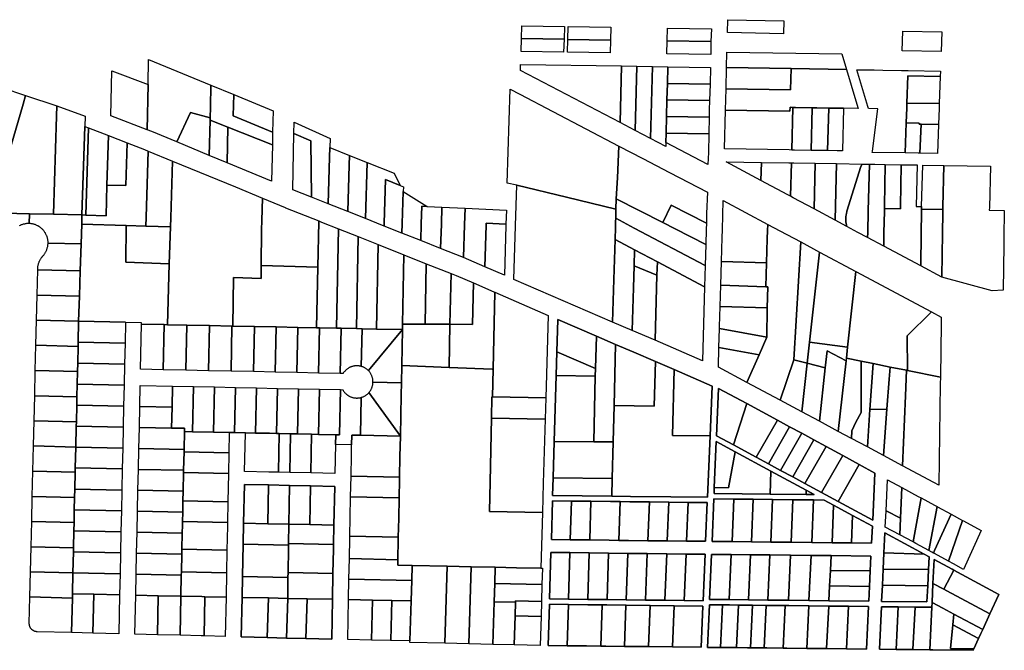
# Model space of a CAD drawing. Header units: feet. Extents: x -20058473 to 1466342, y -20424011 to 753407.
# Tile 58 of 58: x 1456306 to 1466329, y 746987 to 753407. Entities that reach past the tile are written whole.
import ezdxf

# ---------------------------------------------------------------- set-up
doc = ezdxf.new("R2010")
doc.units = ezdxf.units.FT
doc.header["$MEASUREMENT"] = 0
doc.layers.add('vanwert_121013_d_joined', color=247, linetype='Continuous')

msp = doc.modelspace()

# ---------------------------------------------------------------- linework, layer by layer
at = {"layer": 'vanwert_121013_d_joined'}
for points in [[(1461417, 753346), (1461851, 753339), (1461847, 753208), (1461413, 753215), (1461417, 753346)], [(1461890, 753339), (1462324, 753332), (1462320, 753200), (1461886, 753207), (1461890, 753339)], [(1464085, 753396), (1464082, 753264), (1463510, 753276), (1463513, 753407), (1464085, 753396)], [(1462897, 753191), (1462901, 753322), (1463347, 753315), (1463343, 753184), (1462897, 753191)], [(1465296, 753289), (1465694, 753283), (1465686, 753083), (1465289, 753090), (1465296, 753289)], [(1461413, 753215), (1461847, 753208), (1461843, 753077), (1461409, 753084), (1461413, 753215)], [(1461886, 753207), (1462320, 753200), (1462316, 753069), (1461882, 753076), (1461886, 753207)], [(1462897, 753191), (1463343, 753184), (1463340, 753052), (1462894, 753060), (1462897, 753191)], [(1464158, 752909), (1463501, 752919), (1463505, 753077), (1464675, 753058), (1464723, 752900), (1464158, 752909)], [(1457618, 753003), (1458251, 752741), (1458247, 752516), (1458244, 752409), (1458045, 752461), (1457905, 752163), (1457650, 752268), (1457602, 752287), (1457612, 752747), (1457618, 753003)], [(1461403, 752890), (1461405, 752952), (1462432, 752936), (1462418, 752360), (1461403, 752890)], [(1457235, 752430), (1457245, 752888), (1457612, 752747), (1457602, 752287), (1457235, 752430)], [(1462418, 752360), (1462432, 752936), (1462588, 752933), (1462572, 752279), (1462418, 752360)], [(1462572, 752279), (1462588, 752933), (1462746, 752930), (1462728, 752198), (1462572, 752279)], [(1462728, 752198), (1462746, 752930), (1462903, 752928), (1462899, 752759), (1462895, 752590), (1462891, 752422), (1462887, 752253), (1462884, 752156), (1462883, 752117), (1462728, 752198)], [(1463337, 752921), (1463333, 752752), (1462899, 752759), (1462903, 752928), (1463337, 752921)], [(1464175, 752514), (1464148, 752515), (1464147, 752475), (1463490, 752486), (1463496, 752703), (1464153, 752692), (1464158, 752909), (1464723, 752900), (1464819, 752581), (1464840, 752503), (1464692, 752506), (1464636, 752507), (1464541, 752508), (1464419, 752510), (1464373, 752511), (1464203, 752514), (1464175, 752514)], [(1464158, 752909), (1464153, 752692), (1463496, 752703), (1463501, 752919), (1464158, 752909)], [(1465677, 752830), (1465348, 752835), (1465338, 752559), (1465336, 752510), (1465331, 752356), (1465319, 752050), (1464984, 752056), (1464986, 752067), (1465041, 752500), (1464945, 752502), (1464939, 752524), (1464826, 752898), (1465004, 752895), (1465091, 752893), (1465282, 752890), (1465350, 752889), (1465679, 752884), (1465677, 752830)], [(1458485, 752645), (1458480, 752428), (1458881, 752263), (1458878, 752133), (1458426, 752313), (1458244, 752385), (1458244, 752409), (1458247, 752516), (1458251, 752741), (1458485, 752645)], [(1462899, 752759), (1463333, 752752), (1463329, 752583), (1462895, 752590), (1462899, 752759)], [(1465338, 752559), (1465348, 752835), (1465677, 752830), (1465667, 752554), (1465338, 752559)], [(1456366, 752635), (1456340, 752546), (1456017, 751442), (1455865, 751446), (1455754, 751448), (1456099, 752628), (1456125, 752718), (1456366, 752635)], [(1458485, 752645), (1458886, 752480), (1458881, 752263), (1458480, 752428), (1458485, 752645)], [(1462376, 751479), (1461872, 751600), (1461367, 751721), (1461269, 751744), (1461299, 752700), (1461396, 752649), (1462406, 752121), (1462390, 751797), (1462379, 751583), (1462376, 751479)], [(1456685, 752529), (1456682, 752425), (1456651, 751426), (1456404, 751432), (1456017, 751442), (1456340, 752546), (1456366, 752635), (1456685, 752529)], [(1462895, 752590), (1463329, 752583), (1463326, 752488), (1463324, 752415), (1462891, 752422), (1462895, 752590)], [(1465481, 752343), (1465462, 752344), (1465462, 752353), (1465331, 752356), (1465336, 752510), (1465338, 752559), (1465667, 752554), (1465665, 752505), (1465659, 752340), (1465481, 752343)], [(1456682, 752425), (1456685, 752529), (1456971, 752424), (1456968, 752320), (1456940, 751419), (1456651, 751426), (1456682, 752425)], [(1458244, 752409), (1458244, 752385), (1458236, 752026), (1457905, 752163), (1458045, 752461), (1458244, 752409)], [(1463490, 752486), (1464147, 752475), (1464148, 752515), (1464175, 752514), (1464165, 752080), (1464138, 752081), (1463480, 752092), (1463490, 752486)], [(1464165, 752080), (1464175, 752514), (1464203, 752514), (1464373, 752511), (1464363, 752077), (1464192, 752080), (1464165, 752080)], [(1464530, 752075), (1464409, 752076), (1464363, 752077), (1464373, 752511), (1464419, 752510), (1464541, 752508), (1464530, 752075)], [(1464681, 752072), (1464626, 752073), (1464530, 752075), (1464541, 752508), (1464636, 752507), (1464692, 752506), (1464681, 752072)], [(1458426, 752313), (1458418, 751951), (1458236, 752026), (1458244, 752385), (1458426, 752313)], [(1459275, 751601), (1459269, 752173), (1459098, 752248), (1459100, 752363), (1459465, 752198), (1459462, 752105), (1459459, 752006), (1459445, 751533), (1459275, 751601)], [(1462891, 752422), (1463324, 752415), (1463320, 752246), (1462887, 752253), (1462891, 752422)], [(1465331, 752356), (1465462, 752353), (1465462, 752344), (1465481, 752343), (1465470, 752048), (1465451, 752048), (1465319, 752050), (1465331, 752356)], [(1465481, 752343), (1465659, 752340), (1465648, 752045), (1465470, 752048), (1465481, 752343)], [(1456980, 751417), (1456940, 751419), (1456968, 752320), (1457007, 752306), (1456980, 751417)], [(1456980, 751417), (1457007, 752306), (1457210, 752229), (1457194, 751724), (1457185, 751411), (1456980, 751417)], [(1458426, 752313), (1458878, 752133), (1458870, 751764), (1458418, 751951), (1458426, 752313)], [(1459275, 751601), (1459085, 751676), (1459098, 752248), (1459269, 752173), (1459275, 751601)], [(1462887, 752253), (1463320, 752246), (1463316, 752056), (1463312, 751932), (1462884, 752156), (1462887, 752253)], [(1456940, 751419), (1456980, 751417), (1457185, 751411), (1457194, 751724), (1457386, 751718), (1457400, 752155), (1457576, 752085), (1457614, 752070), (1457593, 751398), (1457590, 751306), (1457390, 751312), (1456937, 751326), (1456940, 751419)], [(1457194, 751724), (1457210, 752229), (1457400, 752155), (1457386, 751718), (1457194, 751724)], [(1457844, 751391), (1457841, 751298), (1457590, 751306), (1457593, 751398), (1457614, 752070), (1457863, 751967), (1457844, 751391)], [(1459664, 752025), (1459661, 751926), (1459646, 751453), (1459445, 751533), (1459459, 752006), (1459462, 752105), (1459664, 752025)], [(1463296, 751336), (1462939, 751518), (1462852, 751342), (1462379, 751583), (1462390, 751797), (1462406, 752121), (1462650, 751994), (1462921, 751852), (1463306, 751652), (1463299, 751435), (1463296, 751336)], [(1457844, 751391), (1457863, 751967), (1458227, 751817), (1458502, 751704), (1458776, 751591), (1458771, 751362), (1458769, 751269), (1458765, 750904), (1458763, 750773), (1458484, 750781), (1458474, 750288), (1458467, 750288), (1458237, 750293), (1458007, 750298), (1457810, 750302), (1457829, 750923), (1457841, 751298), (1457844, 751391)], [(1459843, 751953), (1459826, 751382), (1459646, 751453), (1459661, 751926), (1459664, 752025), (1459843, 751953)], [(1460017, 751335), (1460016, 751306), (1459940, 751336), (1459826, 751382), (1459843, 751953), (1460118, 751844), (1460180, 751720), (1460030, 751779), (1460017, 751335)], [(1463852, 751769), (1463496, 751960), (1463857, 751954), (1463852, 751769)], [(1463857, 751954), (1464134, 751949), (1464161, 751949), (1464153, 751609), (1464126, 751623), (1463852, 751769), (1463857, 751954)], [(1464161, 751949), (1464188, 751949), (1464405, 751945), (1464393, 751480), (1464179, 751595), (1464153, 751609), (1464161, 751949)], [(1464393, 751480), (1464405, 751945), (1464622, 751942), (1464608, 751366), (1464393, 751480)], [(1464883, 751937), (1464870, 751911), (1464727, 751458), (1464725, 751449), (1464722, 751441), (1464721, 751432), (1464719, 751424), (1464718, 751415), (1464716, 751406), (1464716, 751398), (1464715, 751389), (1464715, 751380), (1464715, 751371), (1464715, 751363), (1464716, 751354), (1464717, 751345), (1464718, 751337), (1464720, 751328), (1464722, 751319), (1464724, 751311), (1464726, 751303), (1464608, 751366), (1464622, 751942), (1464883, 751937)], [(1464956, 751936), (1464944, 751460), (1464939, 751240), (1464937, 751190), (1464839, 751242), (1464726, 751303), (1464724, 751311), (1464722, 751319), (1464720, 751328), (1464718, 751337), (1464717, 751345), (1464716, 751354), (1464715, 751363), (1464715, 751371), (1464715, 751380), (1464715, 751389), (1464716, 751398), (1464716, 751406), (1464718, 751415), (1464719, 751424), (1464721, 751432), (1464722, 751441), (1464725, 751449), (1464727, 751458), (1464870, 751911), (1464883, 751937), (1464956, 751936)], [(1465104, 751237), (1465102, 751102), (1464937, 751190), (1464939, 751240), (1464944, 751460), (1464956, 751936), (1465010, 751935), (1465115, 751934), (1465108, 751511), (1465108, 751484), (1465108, 751457), (1465104, 751237)], [(1465280, 751931), (1465443, 751928), (1465433, 751506), (1465487, 751505), (1465487, 751478), (1465487, 751451), (1465483, 751230), (1465478, 750901), (1465102, 751102), (1465104, 751237), (1465108, 751457), (1465108, 751484), (1465273, 751482), (1465273, 751509), (1465280, 751931)], [(1465108, 751484), (1465108, 751511), (1465115, 751934), (1465280, 751931), (1465273, 751509), (1465273, 751482), (1465108, 751484)], [(1465487, 751505), (1465498, 751927), (1465715, 751924), (1465704, 751502), (1465704, 751475), (1465487, 751478), (1465487, 751505)], [(1466325, 751214), (1466323, 751111), (1466316, 750652), (1466206, 750647), (1465692, 750787), (1465696, 751017), (1465699, 751226), (1465703, 751448), (1465704, 751475), (1465704, 751502), (1465715, 751924), (1466188, 751916), (1466177, 751494), (1466176, 751467), (1466329, 751464), (1466328, 751437), (1466325, 751214)], [(1460200, 751331), (1460197, 751234), (1460016, 751306), (1460017, 751335), (1460030, 751779), (1460180, 751720), (1460212, 751707), (1460210, 751659), (1460200, 751331)], [(1460454, 751505), (1460399, 751507), (1460394, 751328), (1460388, 751158), (1460197, 751234), (1460200, 751331), (1460210, 751659), (1460454, 751505)], [(1462376, 751479), (1462373, 751387), (1462372, 751348), (1462370, 751290), (1462367, 751170), (1462355, 750763), (1462342, 750329), (1461337, 750763), (1461354, 751309), (1461367, 751721), (1461872, 751600), (1462376, 751479)], [(1458771, 751362), (1458776, 751591), (1459007, 751495), (1459013, 751493), (1459350, 751359), (1459350, 751348), (1459340, 750886), (1458765, 750904), (1458769, 751269), (1458771, 751362)], [(1463284, 750903), (1462562, 751286), (1462373, 751387), (1462376, 751479), (1462379, 751583), (1462852, 751342), (1462978, 751278), (1463290, 751119), (1463284, 750903)], [(1463909, 750933), (1463449, 750947), (1463456, 751191), (1463459, 751269), (1463467, 751565), (1463920, 751323), (1463918, 751260), (1463916, 751177), (1463909, 750933)], [(1460394, 751328), (1460399, 751507), (1460454, 751505), (1460604, 751498), (1460599, 751324), (1460591, 751078), (1460388, 751158), (1460394, 751328)], [(1460835, 751319), (1460825, 750985), (1460591, 751078), (1460599, 751324), (1460604, 751498), (1460840, 751488), (1460835, 751319)], [(1461055, 751315), (1461042, 750891), (1460825, 750985), (1460835, 751319), (1460840, 751488), (1461261, 751469), (1461256, 751325), (1461056, 751334), (1461055, 751315)], [(1463290, 751119), (1462978, 751278), (1462852, 751342), (1462939, 751518), (1463296, 751336), (1463294, 751272), (1463290, 751119)], [(1465699, 751226), (1465696, 751017), (1465692, 750787), (1465478, 750901), (1465483, 751230), (1465487, 751451), (1465487, 751478), (1465704, 751475), (1465703, 751448), (1465699, 751226)], [(1456404, 751432), (1456651, 751426), (1456940, 751419), (1456937, 751326), (1456931, 751124), (1456594, 751131), (1456594, 751138), (1456594, 751144), (1456594, 751151), (1456593, 751158), (1456592, 751165), (1456591, 751172), (1456589, 751178), (1456588, 751185), (1456586, 751192), (1456584, 751198), (1456581, 751205), (1456579, 751211), (1456576, 751217), (1456573, 751224), (1456570, 751230), (1456567, 751236), (1456563, 751241), (1456559, 751247), (1456555, 751253), (1456551, 751258), (1456547, 751263), (1456542, 751269), (1456537, 751274), (1456532, 751278), (1456527, 751283), (1456522, 751287), (1456517, 751292), (1456511, 751296), (1456505, 751300), (1456500, 751303), (1456494, 751307), (1456488, 751310), (1456481, 751313), (1456475, 751316), (1456469, 751318), (1456462, 751321), (1456456, 751323), (1456449, 751325), (1456443, 751327), (1456436, 751328), (1456429, 751329), (1456422, 751330), (1456415, 751331), (1456409, 751332), (1456402, 751332), (1456404, 751432)], [(1459340, 750886), (1459350, 751348), (1459350, 751359), (1459379, 751347), (1459551, 751279), (1459531, 750266), (1459357, 750270), (1459328, 750270), (1459340, 750886)], [(1461055, 751315), (1461056, 751334), (1461256, 751325), (1461256, 751311), (1461240, 750805), (1461042, 750891), (1461055, 751315)], [(1462370, 751290), (1462372, 751348), (1462373, 751387), (1462562, 751286), (1463284, 750903), (1463277, 750686), (1462797, 750941), (1462565, 751064), (1462367, 751170), (1462370, 751290)], [(1457547, 750308), (1457547, 750321), (1457383, 750324), (1457383, 750328), (1456906, 750338), (1456914, 750594), (1456922, 750850), (1456931, 751124), (1456937, 751326), (1457390, 751312), (1457385, 750937), (1457829, 750923), (1457810, 750302), (1457777, 750303), (1457547, 750308)], [(1457829, 750923), (1457385, 750937), (1457390, 751312), (1457590, 751306), (1457841, 751298), (1457829, 750923)], [(1459531, 750266), (1459551, 751279), (1459753, 751199), (1459734, 750262), (1459577, 750265), (1459531, 750266)], [(1463911, 750174), (1463915, 750472), (1463922, 750689), (1463902, 750689), (1463909, 750933), (1463916, 751177), (1463918, 751260), (1463920, 751323), (1464043, 751258), (1464256, 751144), (1464185, 749944), (1464046, 749533), (1463707, 749714), (1463832, 749996), (1463911, 750174)], [(1459734, 750262), (1459753, 751199), (1459954, 751119), (1459937, 750258), (1459791, 750261), (1459734, 750262)], [(1462565, 751064), (1462561, 750900), (1462554, 750677), (1462541, 750243), (1462342, 750329), (1462355, 750763), (1462367, 751170), (1462565, 751064)], [(1464185, 749944), (1464256, 751144), (1464449, 751041), (1464346, 750123), (1464322, 749910), (1464185, 749944)], [(1456489, 750872), (1456490, 750878), (1456490, 750885), (1456491, 750892), (1456492, 750899), (1456493, 750905), (1456495, 750912), (1456496, 750919), (1456498, 750925), (1456500, 750932), (1456503, 750938), (1456505, 750944), (1456508, 750950), (1456511, 750957), (1456514, 750963), (1456517, 750968), (1456521, 750974), (1456525, 750980), (1456529, 750985), (1456533, 750991), (1456536, 750995), (1456537, 750996), (1456542, 751001), (1456546, 751006), (1456551, 751011), (1456555, 751017), (1456559, 751022), (1456563, 751028), (1456566, 751034), (1456570, 751039), (1456573, 751045), (1456576, 751052), (1456579, 751058), (1456581, 751064), (1456583, 751071), (1456586, 751077), (1456587, 751084), (1456589, 751090), (1456591, 751097), (1456592, 751104), (1456593, 751110), (1456593, 751117), (1456594, 751124), (1456594, 751131), (1456931, 751124), (1456922, 750850), (1456489, 750861), (1456489, 750872)], [(1460202, 750252), (1459937, 750258), (1459954, 751119), (1460217, 751014), (1460203, 750309), (1460202, 750252)], [(1462793, 750807), (1462561, 750900), (1462565, 751064), (1462797, 750941), (1462793, 750807)], [(1464733, 750074), (1464346, 750123), (1464449, 751041), (1464819, 750843), (1464733, 750074)], [(1460433, 750309), (1460203, 750309), (1460217, 751014), (1460445, 750923), (1460433, 750309)], [(1463277, 750686), (1463255, 749935), (1462774, 750143), (1462793, 750807), (1462797, 750941), (1463277, 750686)], [(1463902, 750689), (1463442, 750703), (1463449, 750947), (1463909, 750933), (1463902, 750689)], [(1456483, 750604), (1456489, 750861), (1456922, 750850), (1456914, 750594), (1456483, 750604)], [(1458474, 750288), (1458484, 750781), (1458763, 750773), (1458765, 750904), (1459340, 750886), (1459328, 750270), (1459137, 750274), (1458917, 750279), (1458697, 750284), (1458474, 750288)], [(1460433, 750309), (1460445, 750923), (1460697, 750823), (1460686, 750309), (1460433, 750309)], [(1462793, 750807), (1462774, 750143), (1462541, 750243), (1462554, 750677), (1462561, 750900), (1462793, 750807)], [(1465588, 750433), (1465339, 750189), (1465342, 749836), (1465332, 749838), (1465167, 749871), (1464993, 749906), (1464873, 749930), (1464721, 749961), (1464733, 750074), (1464819, 750843), (1465588, 750433)], [(1460925, 750727), (1460916, 750304), (1460686, 750309), (1460697, 750823), (1460749, 750802), (1460925, 750727)], [(1460686, 750309), (1460916, 750304), (1460925, 750727), (1461132, 750637), (1461141, 750633), (1461126, 749849), (1461117, 749849), (1460678, 749867), (1460686, 750309)], [(1461662, 749557), (1461120, 749568), (1461126, 749849), (1461141, 750633), (1461687, 750397), (1461662, 749557)], [(1463915, 750472), (1463436, 750486), (1463442, 750703), (1463902, 750689), (1463922, 750689), (1463915, 750472)], [(1456906, 750337), (1456477, 750348), (1456483, 750604), (1456914, 750594), (1456906, 750338), (1456906, 750337)], [(1463911, 750174), (1463429, 750263), (1463430, 750283), (1463436, 750486), (1463915, 750472), (1463911, 750174)], [(1465342, 749836), (1465339, 750189), (1465588, 750433), (1465686, 750380), (1465685, 750314), (1465678, 749768), (1465342, 749836)], [(1456477, 750348), (1456906, 750337), (1456901, 750124), (1456901, 750081), (1456471, 750092), (1456477, 750348)], [(1456906, 750338), (1457383, 750328), (1457383, 750324), (1457378, 750114), (1456901, 750124), (1456906, 750337), (1456906, 750338)], [(1461784, 750355), (1461774, 750024), (1461767, 749784), (1461748, 749114), (1461737, 748743), (1461731, 748563), (1462333, 748556), (1462523, 748554), (1462935, 748549), (1463307, 748545), (1463334, 749170), (1463355, 749677), (1462967, 749845), (1462778, 749926), (1462559, 750021), (1462371, 750102), (1462176, 750186), (1461784, 750355)], [(1461784, 750355), (1462176, 750186), (1462167, 749855), (1461774, 750024), (1461784, 750355)], [(1457547, 750308), (1457777, 750303), (1457767, 749843), (1457537, 749848), (1457547, 750308)], [(1457997, 749838), (1457767, 749843), (1457777, 750303), (1457810, 750302), (1458007, 750298), (1457997, 749838)], [(1458227, 749833), (1457997, 749838), (1458007, 750298), (1458237, 750293), (1458227, 749833)], [(1458457, 749828), (1458227, 749833), (1458237, 750293), (1458467, 750288), (1458457, 749828)], [(1458687, 749824), (1458457, 749828), (1458467, 750288), (1458474, 750288), (1458697, 750284), (1458687, 749824)], [(1458907, 749819), (1458687, 749824), (1458697, 750284), (1458917, 750279), (1458907, 749819)], [(1459127, 749814), (1458907, 749819), (1458917, 750279), (1459137, 750274), (1459127, 749814)], [(1459347, 749810), (1459127, 749814), (1459137, 750274), (1459328, 750270), (1459357, 750270), (1459347, 749810)], [(1459567, 749805), (1459347, 749810), (1459357, 750270), (1459531, 750266), (1459577, 750265), (1459567, 749805)], [(1459567, 749805), (1459577, 750265), (1459734, 750262), (1459791, 750261), (1459782, 749878), (1459777, 749879), (1459771, 749880), (1459766, 749881), (1459760, 749882), (1459755, 749883), (1459749, 749883), (1459743, 749884), (1459738, 749884), (1459732, 749884), (1459727, 749883), (1459721, 749883), (1459715, 749882), (1459710, 749881), (1459704, 749880), (1459699, 749879), (1459693, 749878), (1459688, 749876), (1459683, 749874), (1459677, 749872), (1459672, 749870), (1459667, 749868), (1459662, 749865), (1459657, 749863), (1459652, 749860), (1459648, 749857), (1459643, 749854), (1459638, 749850), (1459634, 749847), (1459630, 749843), (1459626, 749839), (1459622, 749835), (1459618, 749831), (1459614, 749827), (1459610, 749823), (1459607, 749819), (1459603, 749814), (1459600, 749809), (1459597, 749805), (1459567, 749805)], [(1460202, 750252), (1459855, 749835), (1459851, 749839), (1459846, 749843), (1459842, 749847), (1459838, 749850), (1459833, 749853), (1459828, 749857), (1459824, 749860), (1459819, 749862), (1459814, 749865), (1459809, 749868), (1459804, 749870), (1459798, 749872), (1459793, 749874), (1459788, 749876), (1459782, 749878), (1459791, 750261), (1459937, 750258), (1460202, 750252)], [(1460191, 749710), (1459902, 749716), (1459902, 749722), (1459902, 749727), (1459902, 749733), (1459901, 749739), (1459900, 749745), (1459899, 749750), (1459898, 749756), (1459897, 749761), (1459895, 749767), (1459893, 749772), (1459892, 749778), (1459889, 749783), (1459887, 749788), (1459885, 749793), (1459882, 749798), (1459879, 749803), (1459876, 749808), (1459873, 749813), (1459870, 749818), (1459866, 749822), (1459862, 749827), (1459859, 749831), (1459855, 749835), (1460202, 750252), (1460195, 749887), (1460191, 749710)], [(1460678, 749867), (1460195, 749887), (1460202, 750252), (1460203, 750309), (1460433, 750309), (1460686, 750309), (1460678, 749867)], [(1463911, 750174), (1463832, 749996), (1463424, 750071), (1463429, 750263), (1463911, 750174)], [(1462347, 749108), (1462149, 749110), (1462165, 749779), (1462167, 749855), (1462176, 750186), (1462371, 750102), (1462356, 749478), (1462347, 749108)], [(1456471, 750092), (1456901, 750081), (1456897, 749910), (1456895, 749825), (1456465, 749836), (1456471, 750092)], [(1456897, 749910), (1456901, 750081), (1456901, 750124), (1457378, 750114), (1457373, 749900), (1456897, 749910)], [(1462778, 749926), (1462766, 749473), (1462356, 749478), (1462371, 750102), (1462559, 750021), (1462778, 749926)], [(1463424, 750071), (1463832, 749996), (1463707, 749714), (1463418, 749869), (1463424, 750071)], [(1464733, 750074), (1464721, 749961), (1464718, 749935), (1464527, 750037), (1464507, 749864), (1464322, 749910), (1464346, 750123), (1464733, 750074)], [(1464718, 749935), (1464637, 749216), (1464446, 749319), (1464507, 749864), (1464527, 750037), (1464718, 749935)], [(1462165, 749779), (1461767, 749784), (1461774, 750024), (1462167, 749855), (1462165, 749779)], [(1464185, 749944), (1464322, 749910), (1464267, 749415), (1464046, 749533), (1464185, 749944)], [(1464637, 749216), (1464718, 749935), (1464721, 749961), (1464873, 749930), (1464872, 749408), (1464819, 749310), (1464778, 749220), (1464772, 749144), (1464637, 749216)], [(1464935, 749057), (1464772, 749144), (1464778, 749220), (1464819, 749310), (1464872, 749408), (1464873, 749930), (1464993, 749906), (1464961, 749439), (1464935, 749057)], [(1456465, 749836), (1456895, 749825), (1456892, 749697), (1456889, 749569), (1456459, 749579), (1456465, 749836)], [(1456892, 749697), (1456895, 749825), (1456897, 749910), (1457373, 749900), (1457369, 749687), (1456892, 749697)], [(1461107, 749352), (1461094, 748701), (1461088, 748400), (1461627, 748389), (1461611, 747823), (1461363, 747828), (1461146, 747833), (1460902, 747838), (1460658, 747843), (1460302, 747850), (1460155, 747853), (1460156, 747909), (1460160, 748120), (1460160, 748139), (1460164, 748330), (1460168, 748540), (1460172, 748721), (1460172, 748751), (1460177, 748961), (1460181, 749168), (1460189, 749588), (1460191, 749710), (1460195, 749887), (1460678, 749867), (1461117, 749849), (1461126, 749849), (1461120, 749568), (1461111, 749569), (1461107, 749352)], [(1463334, 749170), (1463307, 748545), (1462935, 748549), (1462523, 748554), (1462333, 748556), (1462337, 748736), (1462347, 749108), (1462356, 749478), (1462766, 749473), (1462778, 749926), (1462967, 749845), (1462950, 749174), (1463334, 749170)], [(1463334, 749170), (1462950, 749174), (1462967, 749845), (1463355, 749677), (1463334, 749170)], [(1464322, 749910), (1464507, 749864), (1464446, 749319), (1464267, 749415), (1464322, 749910)], [(1465134, 749443), (1464961, 749439), (1464993, 749906), (1465167, 749871), (1465157, 749746), (1465134, 749443)], [(1465332, 749838), (1465322, 749579), (1465293, 748866), (1465098, 748970), (1465134, 749443), (1465157, 749746), (1465167, 749871), (1465332, 749838)], [(1465293, 748866), (1465322, 749579), (1465332, 749838), (1465342, 749836), (1465678, 749768), (1465677, 749699), (1465663, 748668), (1465610, 748696), (1465293, 748866)], [(1462165, 749779), (1462149, 749110), (1461748, 749114), (1461767, 749784), (1462165, 749779)], [(1456887, 749483), (1456889, 749569), (1456892, 749697), (1457369, 749687), (1457364, 749473), (1456887, 749483)], [(1457529, 749470), (1457533, 749683), (1457862, 749677), (1457857, 749463), (1457529, 749470)], [(1457983, 749214), (1457984, 749247), (1457852, 749250), (1457857, 749463), (1457862, 749677), (1458075, 749672), (1458065, 749212), (1457983, 749214)], [(1458289, 749668), (1458279, 749208), (1458065, 749212), (1458075, 749672), (1458289, 749668)], [(1458279, 749208), (1458289, 749668), (1458502, 749663), (1458492, 749203), (1458439, 749204), (1458279, 749208)], [(1458492, 749203), (1458502, 749663), (1458716, 749659), (1458706, 749199), (1458603, 749201), (1458492, 749203)], [(1458929, 749654), (1458919, 749194), (1458849, 749196), (1458706, 749199), (1458716, 749659), (1458929, 749654)], [(1459143, 749650), (1459133, 749190), (1459063, 749191), (1458948, 749194), (1458919, 749194), (1458929, 749654), (1459143, 749650)], [(1459357, 749645), (1459347, 749185), (1459276, 749187), (1459133, 749190), (1459143, 749650), (1459357, 749645)], [(1459523, 749182), (1459347, 749185), (1459357, 749645), (1459570, 749641), (1459560, 749181), (1459523, 749182)], [(1459685, 749080), (1459521, 749083), (1459523, 749182), (1459560, 749181), (1459570, 749641), (1459594, 749640), (1459597, 749635), (1459600, 749631), (1459603, 749626), (1459606, 749621), (1459610, 749617), (1459613, 749613), (1459617, 749608), (1459621, 749604), (1459625, 749600), (1459629, 749596), (1459633, 749593), (1459638, 749589), (1459642, 749586), (1459647, 749583), (1459650, 749581), (1459652, 749580), (1459653, 749579), (1459656, 749577), (1459661, 749574), (1459666, 749571), (1459672, 749569), (1459677, 749567), (1459682, 749565), (1459687, 749563), (1459693, 749561), (1459698, 749560), (1459704, 749559), (1459709, 749558), (1459715, 749557), (1459720, 749556), (1459726, 749556), (1459732, 749555), (1459737, 749555), (1459743, 749555), (1459749, 749556), (1459754, 749556), (1459760, 749557), (1459765, 749557), (1459771, 749559), (1459777, 749560), (1459782, 749561), (1459774, 749176), (1459687, 749178), (1459685, 749080)], [(1460181, 749168), (1459860, 749610), (1459864, 749614), (1459867, 749618), (1459871, 749623), (1459874, 749627), (1459877, 749632), (1459880, 749637), (1459883, 749642), (1459885, 749647), (1459887, 749652), (1459888, 749652), (1459890, 749657), (1459892, 749661), (1459892, 749662), (1459892, 749662), (1459894, 749667), (1459895, 749672), (1459895, 749672), (1459897, 749678), (1459897, 749678), (1459898, 749683), (1459899, 749688), (1459899, 749688), (1459900, 749694), (1459901, 749699), (1459902, 749705), (1459902, 749710), (1459902, 749716), (1460191, 749710), (1460189, 749588), (1460181, 749168)], [(1463420, 749654), (1463709, 749498), (1463573, 749078), (1463399, 749172), (1463420, 749654)], [(1463420, 749654), (1463399, 749172), (1463573, 749078), (1463804, 748953), (1463928, 748886), (1464051, 748819), (1464175, 748752), (1464298, 748686), (1464468, 748594), (1464638, 748502), (1464989, 748312), (1465012, 748792), (1464853, 748878), (1464684, 748970), (1464514, 749062), (1464391, 749129), (1464267, 749196), (1464143, 749263), (1464020, 749329), (1463709, 749498), (1463420, 749654)], [(1456459, 749579), (1456889, 749569), (1456887, 749483), (1456883, 749312), (1456453, 749323), (1456459, 749579)], [(1459774, 749176), (1459782, 749561), (1459787, 749563), (1459792, 749564), (1459798, 749566), (1459803, 749568), (1459808, 749571), (1459813, 749573), (1459817, 749576), (1459822, 749578), (1459827, 749581), (1459831, 749584), (1459836, 749588), (1459840, 749591), (1459845, 749595), (1459849, 749598), (1459853, 749602), (1459857, 749606), (1459860, 749610), (1460181, 749168), (1459774, 749176)], [(1461120, 749568), (1461662, 749557), (1461656, 749340), (1461107, 749352), (1461111, 749569), (1461120, 749568)], [(1456882, 749270), (1456883, 749312), (1456887, 749483), (1457364, 749473), (1457360, 749260), (1456882, 749270)], [(1457529, 749470), (1457857, 749463), (1457852, 749250), (1457524, 749256), (1457529, 749470)], [(1463573, 749078), (1463709, 749498), (1464020, 749329), (1463804, 748953), (1463573, 749078)], [(1465134, 749443), (1465098, 748970), (1464935, 749057), (1464961, 749439), (1465134, 749443)], [(1461627, 748389), (1461088, 748400), (1461094, 748701), (1461107, 749352), (1461656, 749340), (1461636, 748690), (1461627, 748389)], [(1463804, 748953), (1464020, 749329), (1464143, 749263), (1463928, 748886), (1463804, 748953)], [(1456453, 749323), (1456883, 749312), (1456882, 749270), (1456877, 749056), (1456877, 749056), (1456446, 749067), (1456453, 749323)], [(1456882, 749270), (1457360, 749260), (1457355, 749046), (1456877, 749056), (1456882, 749270)], [(1457524, 749256), (1457852, 749250), (1457984, 749247), (1457983, 749214), (1457979, 749033), (1457519, 749043), (1457524, 749256)], [(1463928, 748886), (1464143, 749263), (1464267, 749196), (1464051, 748819), (1463928, 748886)], [(1458439, 749204), (1458439, 749201), (1458435, 748997), (1457979, 749007), (1457979, 749033), (1457983, 749214), (1458065, 749212), (1458279, 749208), (1458439, 749204)], [(1458603, 749201), (1458603, 749198), (1458439, 749201), (1458439, 749204), (1458492, 749203), (1458603, 749201)], [(1458603, 749198), (1458603, 749201), (1458706, 749199), (1458849, 749196), (1458919, 749194), (1458948, 749194), (1458940, 748799), (1458842, 748802), (1458595, 748807), (1458603, 749198)], [(1459063, 749191), (1459055, 748797), (1458940, 748799), (1458948, 749194), (1459063, 749191)], [(1459063, 749191), (1459133, 749190), (1459276, 749187), (1459269, 748793), (1459055, 748797), (1459063, 749191)], [(1459521, 749083), (1459515, 748787), (1459269, 748793), (1459276, 749187), (1459347, 749185), (1459523, 749182), (1459521, 749083)], [(1460181, 749168), (1460177, 748961), (1460172, 748751), (1459679, 748761), (1459683, 748971), (1459685, 749080), (1459687, 749178), (1459774, 749176), (1460181, 749168)], [(1464051, 748819), (1464267, 749196), (1464391, 749129), (1464175, 748752), (1464051, 748819)], [(1464175, 748752), (1464391, 749129), (1464514, 749062), (1464298, 748686), (1464175, 748752)], [(1456446, 749067), (1456877, 749056), (1456872, 748843), (1456871, 748800), (1456440, 748811), (1456446, 749067)], [(1456872, 748843), (1456877, 749056), (1456877, 749056), (1457355, 749046), (1457350, 748833), (1456872, 748843)], [(1457519, 749043), (1457979, 749033), (1457979, 749007), (1457975, 748820), (1457515, 748829), (1457519, 749043)], [(1462337, 748736), (1461737, 748743), (1461748, 749114), (1462149, 749110), (1462347, 749108), (1462337, 748736)], [(1463375, 748584), (1463945, 748577), (1464312, 748573), (1464394, 748572), (1464313, 748616), (1463953, 748811), (1463588, 749008), (1463397, 749112), (1463377, 748643), (1463375, 748584)], [(1463588, 749008), (1463521, 748641), (1463377, 748643), (1463397, 749112), (1463588, 749008)], [(1464514, 749062), (1464684, 748970), (1464468, 748594), (1464298, 748686), (1464514, 749062)], [(1458431, 748787), (1457974, 748797), (1457975, 748820), (1457979, 749007), (1458435, 748997), (1458431, 748787)], [(1463377, 748643), (1463521, 748641), (1463588, 749008), (1463953, 748811), (1463945, 748577), (1463375, 748584), (1463377, 748643)], [(1464468, 748594), (1464684, 748970), (1464853, 748878), (1464638, 748502), (1464468, 748594)], [(1456867, 748629), (1456871, 748800), (1456872, 748843), (1457350, 748833), (1457346, 748619), (1456867, 748629)], [(1457515, 748829), (1457975, 748820), (1457974, 748797), (1457970, 748606), (1457510, 748616), (1457515, 748829)], [(1465012, 748792), (1464989, 748312), (1464638, 748502), (1464853, 748878), (1465012, 748792)], [(1456440, 748811), (1456871, 748800), (1456867, 748629), (1456865, 748544), (1456434, 748554), (1456440, 748811)], [(1458425, 748498), (1457968, 748508), (1457970, 748606), (1457974, 748797), (1458431, 748787), (1458425, 748498)], [(1460168, 748540), (1459675, 748551), (1459679, 748761), (1460172, 748751), (1460172, 748721), (1460168, 748540)], [(1462337, 748736), (1462333, 748556), (1461731, 748563), (1461737, 748743), (1462337, 748736)], [(1463953, 748811), (1464313, 748616), (1464312, 748573), (1463945, 748577), (1463953, 748811)], [(1456862, 748416), (1456865, 748544), (1456867, 748629), (1457346, 748619), (1457341, 748406), (1456862, 748416)], [(1458562, 747124), (1458825, 747117), (1459022, 747112), (1459219, 747107), (1459482, 747101), (1459490, 747506), (1459495, 747769), (1459500, 748015), (1459501, 748065), (1459505, 748262), (1459513, 748656), (1459266, 748661), (1459053, 748666), (1458839, 748670), (1458593, 748675), (1458585, 748281), (1458581, 748067), (1458574, 747739), (1458570, 747525), (1458562, 747124)], [(1458833, 748276), (1458585, 748281), (1458593, 748675), (1458839, 748670), (1458833, 748276)], [(1459046, 748271), (1458833, 748276), (1458839, 748670), (1459053, 748666), (1459046, 748271)], [(1459260, 748267), (1459046, 748271), (1459053, 748666), (1459266, 748661), (1459260, 748267)], [(1459266, 748661), (1459513, 748656), (1459505, 748262), (1459260, 748267), (1459266, 748661)], [(1465272, 748332), (1465125, 748406), (1465141, 748723), (1465287, 748644), (1465272, 748332)], [(1465264, 748163), (1465272, 748332), (1465287, 748644), (1465452, 748554), (1465481, 748539), (1465400, 748090), (1465264, 748163)], [(1456434, 748554), (1456865, 748544), (1456862, 748416), (1456860, 748287), (1456428, 748298), (1456434, 748554)], [(1457510, 748616), (1457970, 748606), (1457968, 748508), (1457965, 748393), (1457505, 748402), (1457510, 748616)], [(1460168, 748540), (1460164, 748330), (1460160, 748139), (1459667, 748150), (1459671, 748340), (1459675, 748551), (1460168, 748540)], [(1463575, 748527), (1463557, 748093), (1463354, 748096), (1463372, 748529), (1463575, 748527)], [(1464978, 748077), (1464986, 748252), (1464785, 748361), (1464591, 748465), (1464496, 748517), (1464385, 748518), (1464177, 748520), (1463969, 748523), (1463772, 748525), (1463575, 748527), (1463372, 748529), (1463354, 748096), (1463557, 748093), (1463754, 748091), (1463951, 748089), (1464160, 748087), (1464369, 748084), (1464578, 748082), (1464775, 748080), (1464978, 748077)], [(1463772, 748525), (1463754, 748091), (1463557, 748093), (1463575, 748527), (1463772, 748525)], [(1464312, 748573), (1464313, 748616), (1464394, 748572), (1464312, 748573)], [(1465400, 748090), (1465481, 748539), (1465617, 748465), (1465646, 748450), (1465562, 748002), (1465429, 748074), (1465400, 748090)], [(1458421, 748288), (1457963, 748297), (1457965, 748393), (1457968, 748508), (1458425, 748498), (1458421, 748288)], [(1461718, 748114), (1461730, 748508), (1461923, 748506), (1461911, 748112), (1461718, 748114)], [(1461718, 748114), (1461911, 748112), (1462108, 748110), (1462306, 748108), (1462405, 748106), (1462504, 748105), (1462700, 748103), (1462898, 748101), (1463095, 748099), (1463288, 748097), (1463305, 748491), (1463112, 748493), (1462914, 748495), (1462716, 748497), (1462517, 748499), (1462418, 748501), (1462319, 748502), (1462121, 748504), (1461923, 748506), (1461730, 748508), (1461718, 748114)], [(1462121, 748504), (1462108, 748110), (1461911, 748112), (1461923, 748506), (1462121, 748504)], [(1462108, 748110), (1462121, 748504), (1462319, 748502), (1462418, 748501), (1462405, 748106), (1462306, 748108), (1462108, 748110)], [(1462405, 748106), (1462418, 748501), (1462517, 748499), (1462716, 748497), (1462700, 748103), (1462504, 748105), (1462405, 748106)], [(1462898, 748101), (1462700, 748103), (1462716, 748497), (1462914, 748495), (1462898, 748101)], [(1463112, 748493), (1463095, 748099), (1462898, 748101), (1462914, 748495), (1463112, 748493)], [(1463112, 748493), (1463305, 748491), (1463288, 748097), (1463095, 748099), (1463112, 748493)], [(1463969, 748523), (1463951, 748089), (1463754, 748091), (1463772, 748525), (1463969, 748523)], [(1464177, 748520), (1464160, 748087), (1463951, 748089), (1463969, 748523), (1464177, 748520)], [(1464385, 748518), (1464369, 748084), (1464160, 748087), (1464177, 748520), (1464385, 748518)], [(1464385, 748518), (1464496, 748517), (1464591, 748465), (1464578, 748082), (1464369, 748084), (1464385, 748518)], [(1464591, 748465), (1464785, 748361), (1464775, 748080), (1464578, 748082), (1464591, 748465)], [(1465649, 748448), (1465789, 748372), (1465620, 748003), (1465608, 747977), (1465591, 747986), (1465562, 748002), (1465646, 748450), (1465649, 748448)], [(1456858, 748202), (1456860, 748287), (1456862, 748416), (1457341, 748406), (1457336, 748192), (1456858, 748202)], [(1457505, 748402), (1457965, 748393), (1457963, 748297), (1457962, 748261), (1457961, 748179), (1457501, 748189), (1457505, 748402)], [(1464978, 748077), (1464775, 748080), (1464785, 748361), (1464986, 748252), (1464978, 748077)], [(1465264, 748163), (1465117, 748242), (1465125, 748406), (1465272, 748332), (1465264, 748163)], [(1465905, 748309), (1465762, 747893), (1465618, 747971), (1465608, 747977), (1465620, 748003), (1465789, 748372), (1465905, 748309)], [(1456428, 748298), (1456860, 748287), (1456858, 748202), (1456854, 748031), (1456422, 748042), (1456428, 748298)], [(1458415, 748005), (1457957, 748015), (1457961, 748179), (1457962, 748261), (1457963, 748297), (1458421, 748288), (1458420, 748252), (1458415, 748005)], [(1459043, 748058), (1458581, 748067), (1458585, 748281), (1458833, 748276), (1459046, 748271), (1459043, 748074), (1459043, 748058)], [(1459043, 748074), (1459046, 748271), (1459260, 748267), (1459505, 748262), (1459501, 748065), (1459043, 748074)], [(1465762, 747893), (1465905, 748309), (1465914, 748304), (1466095, 748206), (1465914, 747811), (1465811, 747867), (1465762, 747893)], [(1456853, 747989), (1456854, 748031), (1456858, 748202), (1457336, 748192), (1457332, 747979), (1456853, 747989)], [(1457501, 748189), (1457961, 748179), (1457957, 748015), (1457956, 747966), (1457496, 747975), (1457501, 748189)], [(1460160, 748139), (1460160, 748120), (1460156, 747909), (1459662, 747920), (1459667, 748130), (1459667, 748150), (1460160, 748139)], [(1465080, 747485), (1465541, 747480), (1465549, 747644), (1465557, 747808), (1465563, 747939), (1465512, 747967), (1465114, 748182), (1465104, 747978), (1465096, 747814), (1465088, 747650), (1465080, 747485)], [(1465512, 747967), (1465104, 747978), (1465114, 748182), (1465512, 747967)], [(1456422, 748042), (1456854, 748031), (1456853, 747989), (1456848, 747775), (1456848, 747775), (1456416, 747786), (1456422, 748042)], [(1459037, 747729), (1458574, 747739), (1458581, 748067), (1459043, 748058), (1459042, 748025), (1459038, 747778), (1459037, 747729)], [(1459043, 748074), (1459501, 748065), (1459500, 748015), (1459495, 747769), (1459038, 747778), (1459042, 748025), (1459043, 748058), (1459043, 748074)], [(1456853, 747989), (1457332, 747979), (1457327, 747765), (1456848, 747775), (1456853, 747989)], [(1457496, 747975), (1457956, 747966), (1457952, 747785), (1457951, 747752), (1457491, 747762), (1457496, 747975)], [(1458411, 747775), (1457952, 747785), (1457956, 747966), (1457957, 748015), (1458415, 748005), (1458411, 747775)], [(1461714, 747983), (1461907, 747981), (1461893, 747508), (1461700, 747510), (1461714, 747983)], [(1463070, 747495), (1463263, 747492), (1463283, 747965), (1463090, 747967), (1462893, 747970), (1462695, 747972), (1462498, 747974), (1462301, 747976), (1462104, 747978), (1461907, 747981), (1461714, 747983), (1461700, 747510), (1461893, 747508), (1462089, 747505), (1462285, 747503), (1462481, 747501), (1462678, 747499), (1462874, 747497), (1463070, 747495)], [(1462104, 747978), (1462089, 747505), (1461893, 747508), (1461907, 747981), (1462104, 747978)], [(1462301, 747976), (1462285, 747503), (1462089, 747505), (1462104, 747978), (1462301, 747976)], [(1462498, 747974), (1462481, 747501), (1462285, 747503), (1462301, 747976), (1462498, 747974)], [(1462695, 747972), (1462678, 747499), (1462481, 747501), (1462498, 747974), (1462695, 747972)], [(1462893, 747970), (1462874, 747497), (1462678, 747499), (1462695, 747972), (1462893, 747970)], [(1463070, 747495), (1462874, 747497), (1462893, 747970), (1463090, 747967), (1463070, 747495)], [(1463090, 747967), (1463283, 747965), (1463263, 747492), (1463070, 747495), (1463090, 747967)], [(1463549, 747962), (1463527, 747503), (1463329, 747505), (1463349, 747964), (1463549, 747962)], [(1464949, 747487), (1464956, 747638), (1464964, 747795), (1464971, 747946), (1464566, 747951), (1464362, 747953), (1464153, 747955), (1463943, 747958), (1463746, 747960), (1463549, 747962), (1463349, 747964), (1463329, 747505), (1463527, 747503), (1463724, 747501), (1463921, 747498), (1464131, 747496), (1464340, 747494), (1464543, 747491), (1464949, 747487)], [(1463746, 747960), (1463724, 747501), (1463527, 747503), (1463549, 747962), (1463746, 747960)], [(1463943, 747958), (1463921, 747498), (1463724, 747501), (1463746, 747960), (1463943, 747958)], [(1464153, 747955), (1464131, 747496), (1463921, 747498), (1463943, 747958), (1464153, 747955)], [(1464362, 747953), (1464340, 747494), (1464131, 747496), (1464153, 747955), (1464362, 747953)], [(1464551, 747642), (1464543, 747491), (1464340, 747494), (1464362, 747953), (1464566, 747951), (1464558, 747800), (1464551, 747642)], [(1464558, 747800), (1464566, 747951), (1464971, 747946), (1464964, 747795), (1464558, 747800)], [(1465512, 747967), (1465563, 747939), (1465557, 747808), (1465096, 747814), (1465104, 747978), (1465512, 747967)], [(1460156, 747909), (1460155, 747853), (1460302, 747850), (1460298, 747696), (1459658, 747710), (1459662, 747920), (1460156, 747909)], [(1460279, 747082), (1460291, 747489), (1460298, 747696), (1460302, 747850), (1460658, 747843), (1460635, 747058), (1460279, 747065), (1460279, 747082)], [(1460635, 747058), (1460658, 747843), (1460902, 747838), (1460879, 747053), (1460635, 747058)], [(1460902, 747838), (1461146, 747833), (1461141, 747668), (1461136, 747481), (1461123, 747047), (1460879, 747053), (1460902, 747838)], [(1461611, 747823), (1461627, 747822), (1461622, 747658), (1461141, 747668), (1461146, 747833), (1461363, 747828), (1461611, 747823)], [(1466273, 747555), (1465814, 747804), (1465798, 747813), (1465614, 747912), (1465603, 747668), (1465593, 747475), (1465591, 747425), (1465420, 747427), (1465249, 747429), (1465078, 747431), (1465057, 746998), (1465228, 746996), (1465399, 746994), (1465570, 746992), (1465603, 746992), (1466012, 746987), (1466019, 747002), (1466067, 747106), (1466090, 747157), (1466110, 747199), (1466182, 747358), (1466273, 747555)], [(1465603, 747668), (1465614, 747912), (1465798, 747813), (1465814, 747804), (1465713, 747609), (1465603, 747668)], [(1456416, 747786), (1456848, 747775), (1456843, 747562), (1456842, 747519), (1456410, 747530), (1456416, 747786)], [(1457060, 747557), (1456843, 747562), (1456848, 747775), (1456848, 747775), (1457327, 747765), (1457323, 747551), (1457060, 747557)], [(1457491, 747762), (1457951, 747752), (1457947, 747538), (1457717, 747543), (1457487, 747548), (1457491, 747762)], [(1458406, 747529), (1458192, 747533), (1458159, 747534), (1457947, 747538), (1457951, 747752), (1457952, 747785), (1458411, 747775), (1458406, 747529)], [(1459037, 747729), (1459034, 747516), (1458837, 747520), (1458570, 747525), (1458574, 747739), (1459037, 747729)], [(1459037, 747729), (1459038, 747778), (1459495, 747769), (1459490, 747506), (1459231, 747511), (1459034, 747516), (1459037, 747729)], [(1464551, 747642), (1464558, 747800), (1464964, 747795), (1464956, 747638), (1464551, 747642)], [(1465549, 747644), (1465088, 747650), (1465096, 747814), (1465557, 747808), (1465549, 747644)], [(1466182, 747358), (1465745, 747592), (1465713, 747609), (1465814, 747804), (1466273, 747555), (1466182, 747358)], [(1459658, 747710), (1460298, 747696), (1460291, 747489), (1460095, 747493), (1459898, 747497), (1459654, 747503), (1459658, 747710)], [(1461353, 747477), (1461136, 747481), (1461141, 747668), (1461622, 747658), (1461617, 747483), (1461353, 747489), (1461353, 747477)], [(1464949, 747487), (1464543, 747491), (1464551, 747642), (1464956, 747638), (1464949, 747487)], [(1465080, 747485), (1465088, 747650), (1465549, 747644), (1465541, 747480), (1465080, 747485)], [(1465816, 747356), (1465704, 747416), (1465593, 747475), (1465603, 747668), (1465713, 747609), (1465745, 747592), (1466182, 747358), (1466110, 747199), (1465816, 747356)], [(1456410, 747530), (1456842, 747519), (1456834, 747167), (1456483, 747176), (1456481, 747176), (1456478, 747176), (1456475, 747177), (1456472, 747177), (1456469, 747178), (1456466, 747178), (1456464, 747179), (1456461, 747180), (1456458, 747181), (1456456, 747182), (1456453, 747183), (1456450, 747184), (1456448, 747185), (1456445, 747187), (1456443, 747188), (1456440, 747190), (1456438, 747191), (1456436, 747193), (1456433, 747195), (1456431, 747197), (1456429, 747199), (1456427, 747201), (1456425, 747203), (1456423, 747205), (1456421, 747207), (1456420, 747209), (1456418, 747212), (1456416, 747214), (1456415, 747216), (1456413, 747219), (1456412, 747221), (1456411, 747224), (1456410, 747227), (1456409, 747229), (1456408, 747232), (1456407, 747235), (1456406, 747238), (1456405, 747240), (1456405, 747243), (1456404, 747246), (1456404, 747249), (1456404, 747252), (1456403, 747254), (1456403, 747257), (1456403, 747260), (1456410, 747530)], [(1457051, 747162), (1456834, 747167), (1456842, 747519), (1456843, 747562), (1457060, 747557), (1457051, 747162)], [(1457060, 747557), (1457323, 747551), (1457314, 747155), (1457051, 747162), (1457060, 747557)], [(1457487, 747548), (1457717, 747543), (1457708, 747145), (1457478, 747151), (1457487, 747548)], [(1457947, 747538), (1457938, 747140), (1457708, 747145), (1457717, 747543), (1457947, 747538)], [(1457938, 747140), (1457947, 747538), (1458159, 747534), (1458192, 747533), (1458184, 747133), (1458152, 747134), (1457938, 747140)], [(1458406, 747529), (1458398, 747128), (1458184, 747133), (1458192, 747533), (1458406, 747529)], [(1458562, 747124), (1458570, 747525), (1458837, 747520), (1458825, 747117), (1458562, 747124)], [(1458825, 747117), (1458837, 747520), (1459034, 747516), (1459022, 747112), (1458825, 747117)], [(1459022, 747112), (1459034, 747516), (1459231, 747511), (1459219, 747107), (1459022, 747112)], [(1459219, 747107), (1459231, 747511), (1459490, 747506), (1459482, 747101), (1459219, 747107)], [(1459646, 747097), (1459654, 747503), (1459898, 747497), (1459886, 747091), (1459646, 747097)], [(1460095, 747493), (1460083, 747086), (1460082, 747086), (1459886, 747091), (1459898, 747497), (1460095, 747493)], [(1460279, 747082), (1460083, 747086), (1460095, 747493), (1460291, 747489), (1460279, 747082)], [(1461136, 747481), (1461353, 747477), (1461348, 747338), (1461340, 747043), (1461123, 747047), (1461136, 747481)], [(1461353, 747477), (1461353, 747489), (1461617, 747483), (1461613, 747332), (1461348, 747338), (1461353, 747477)], [(1461891, 747453), (1461878, 747034), (1461686, 747036), (1461699, 747456), (1461891, 747453)], [(1463243, 747018), (1463261, 747438), (1462969, 747441), (1462725, 747444), (1462481, 747447), (1462476, 747447), (1462284, 747449), (1462236, 747450), (1462088, 747451), (1461891, 747453), (1461699, 747456), (1461686, 747036), (1461878, 747034), (1462075, 747031), (1462223, 747030), (1462271, 747029), (1462463, 747027), (1462468, 747027), (1462708, 747024), (1462952, 747021), (1463243, 747018)], [(1461891, 747453), (1462088, 747451), (1462236, 747450), (1462223, 747030), (1462075, 747031), (1461878, 747034), (1461891, 747453)], [(1462236, 747450), (1462284, 747449), (1462476, 747447), (1462463, 747027), (1462271, 747029), (1462223, 747030), (1462236, 747450)], [(1462725, 747444), (1462708, 747024), (1462468, 747027), (1462463, 747027), (1462476, 747447), (1462481, 747447), (1462725, 747444)], [(1462969, 747441), (1462952, 747021), (1462708, 747024), (1462725, 747444), (1462969, 747441)], [(1463243, 747018), (1462952, 747021), (1462969, 747441), (1463261, 747438), (1463243, 747018)], [(1463461, 747449), (1463441, 747016), (1463309, 747017), (1463327, 747451), (1463461, 747449)], [(1464925, 746999), (1464946, 747433), (1464744, 747435), (1464541, 747437), (1464338, 747440), (1464135, 747442), (1464099, 747442), (1463933, 747444), (1463906, 747444), (1463765, 747446), (1463735, 747446), (1463624, 747448), (1463533, 747449), (1463461, 747449), (1463327, 747451), (1463309, 747017), (1463441, 747016), (1463512, 747015), (1463603, 747014), (1463714, 747013), (1463744, 747012), (1463885, 747011), (1463912, 747011), (1464078, 747009), (1464114, 747008), (1464317, 747006), (1464520, 747004), (1464723, 747001), (1464925, 746999)], [(1463624, 747448), (1463603, 747014), (1463512, 747015), (1463441, 747016), (1463461, 747449), (1463533, 747449), (1463624, 747448)], [(1463765, 747446), (1463744, 747012), (1463714, 747013), (1463603, 747014), (1463624, 747448), (1463735, 747446), (1463765, 747446)], [(1463906, 747444), (1463885, 747011), (1463744, 747012), (1463765, 747446), (1463906, 747444)], [(1464099, 747442), (1464078, 747009), (1463912, 747011), (1463885, 747011), (1463906, 747444), (1463933, 747444), (1464099, 747442)], [(1464338, 747440), (1464317, 747006), (1464114, 747008), (1464078, 747009), (1464099, 747442), (1464135, 747442), (1464338, 747440)], [(1464541, 747437), (1464520, 747004), (1464317, 747006), (1464338, 747440), (1464541, 747437)], [(1464744, 747435), (1464723, 747001), (1464520, 747004), (1464541, 747437), (1464744, 747435)], [(1464925, 746999), (1464723, 747001), (1464744, 747435), (1464946, 747433), (1464925, 746999)], [(1465249, 747429), (1465228, 746996), (1465057, 746998), (1465078, 747431), (1465249, 747429)], [(1465420, 747427), (1465399, 746994), (1465228, 746996), (1465249, 747429), (1465420, 747427)], [(1465570, 746992), (1465399, 746994), (1465420, 747427), (1465591, 747425), (1465570, 746992)], [(1465591, 747425), (1465593, 747475), (1465704, 747416), (1465816, 747356), (1465805, 747247), (1465781, 747005), (1466019, 747002), (1466012, 746987), (1465603, 746992), (1465570, 746992), (1465591, 747425)], [(1461348, 747338), (1461613, 747332), (1461604, 747037), (1461340, 747043), (1461348, 747338)], [(1465805, 747247), (1465816, 747356), (1466110, 747199), (1466090, 747157), (1466067, 747106), (1465805, 747247)], [(1466067, 747106), (1466019, 747002), (1465781, 747005), (1465805, 747247), (1466067, 747106)]]:
    msp.add_lwpolyline(points, close=True, dxfattribs=at)
msp.add_lwpolyline([(1456017, 751442), (1456404, 751432), (1456402, 751332), (1456395, 751332), (1456388, 751332), (1456381, 751331), (1456374, 751331), (1456367, 751330), (1456361, 751329), (1456354, 751327), (1456347, 751326), (1456341, 751324), (1456334, 751322), (1456327, 751319), (1456321, 751317), (1456315, 751314), (1456309, 751311), (1456302, 751308)], dxfattribs=at)

doc.saveas('drawing.dxf')
